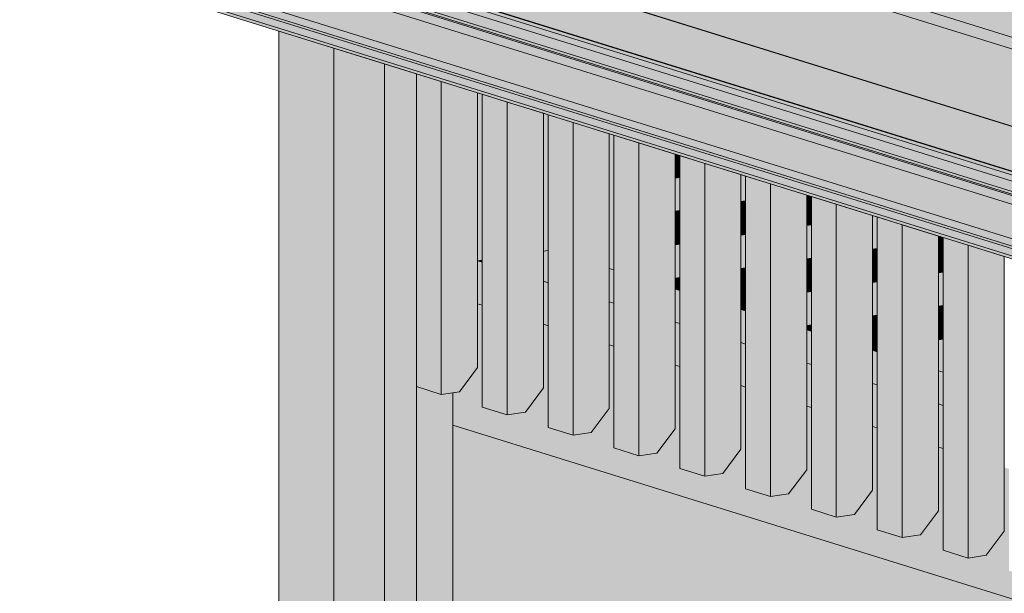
# Model space of a CAD drawing. Header units: millimetres. Extents: x 0 to 1517, y -116 to 725.
# Tile 214 of 256: x 965.29 to 980.2, y 331.45 to 340.13. Entities that reach past the tile are written whole.
import ezdxf

# ---------------------------------------------------------------- set-up
doc = ezdxf.new("R2010")
doc.units = ezdxf.units.MM
doc.layers.add('Ech.1_75', color=7, linetype='Continuous')

msp = doc.modelspace()

# ---------------------------------------------------------------- hatches: boundary and pattern name
at = {"layer": 'Ech.1_75', "linetype": 'Continuous', "lineweight": 5, "true_color": 0xe0d1b3, "transparency": 33554687}
for points in [[(998.751, 334.545), (949.67, 349.788), (949.137, 349.552), (998.217, 334.309), (998.751, 334.545)], [(972.223, 336.486), (972.292, 336.496), (972.292, 339.006), (972.223, 339.028), (972.223, 336.486)], [(973.219, 336.632), (973.289, 336.643), (973.289, 338.697), (973.219, 338.718), (973.219, 336.632)], [(973.289, 336.643), (973.219, 336.632), (973.219, 336.177), (973.289, 336.155), (973.289, 336.643)], [(972.292, 336.496), (972.223, 336.486), (972.292, 336.465), (972.292, 336.496)], [(972.292, 336.465), (972.223, 336.486), (972.223, 335.835), (972.292, 335.813), (972.292, 336.465)], [(974.216, 335.867), (974.286, 335.845), (974.286, 336.348), (974.216, 336.37), (974.216, 335.867)], [(973.219, 335.525), (973.289, 335.504), (973.289, 336.155), (973.219, 336.177), (973.219, 335.525)], [(975.282, 336.038), (975.213, 336.06), (975.213, 335.558), (975.282, 335.536), (975.282, 336.038)], [(974.286, 335.845), (974.216, 335.867), (974.216, 335.216), (974.286, 335.194), (974.286, 335.845)], [(976.279, 335.729), (976.209, 335.75), (976.209, 335.248), (976.279, 335.226), (976.279, 335.729)], [(975.213, 334.906), (975.282, 334.885), (975.282, 335.536), (975.213, 335.558), (975.213, 334.906)], [(977.276, 335.419), (977.206, 335.441), (977.206, 334.938), (977.276, 334.917), (977.276, 335.419)], [(976.209, 334.597), (976.279, 334.575), (976.279, 335.226), (976.209, 335.248), (976.209, 334.597)], [(978.203, 334.629), (978.273, 334.607), (978.273, 335.11), (978.203, 335.131), (978.203, 334.629)], [(977.206, 334.287), (977.276, 334.266), (977.276, 334.917), (977.206, 334.938), (977.206, 334.287)], [(979.2, 334.319), (979.269, 334.298), (979.269, 334.8), (979.2, 334.822), (979.2, 334.319)], [(978.203, 333.978), (978.273, 333.956), (978.273, 334.607), (978.203, 334.629), (978.203, 333.978)], [(979.2, 333.668), (979.269, 333.646), (979.269, 334.298), (979.2, 334.319), (979.2, 333.668)]]:
    msp.add_hatch(color=254, dxfattribs=at).paths.add_polyline_path(points)
at = {"layer": 'Ech.1_75', "linetype": 'Continuous', "lineweight": 5, "true_color": 0xf7e0b3, "transparency": 33554687}
for points in [[(949.137, 349.552), (948.736, 349.5), (997.983, 334.205), (998.217, 334.309), (949.137, 349.552)], [(949.009, 348.246), (996.657, 333.448), (996.657, 332.333), (998.516, 331.756), (997.983, 334.205), (948.736, 349.5), (949.009, 348.246)]]:
    msp.add_hatch(color=254, dxfattribs=at).paths.add_polyline_path(points)
at = {"layer": 'Ech.1_75', "linetype": 'Continuous', "lineweight": 5, "true_color": 0xd7d7ea, "transparency": 33554687}
for points in [[(996.646, 333.447), (996.657, 333.448), (947.199, 348.809), (947.188, 348.807), (996.646, 333.447)], [(995.159, 333.098), (995.104, 333.09), (994.997, 333.123), (994.997, 332.982), (994.998, 332.975), (994.999, 332.969), (995.001, 332.963), (995.003, 332.957), (995.006, 332.952), (995.01, 332.947), (995.015, 332.943), (995.019, 332.94), (995.1, 332.897), (995.131, 332.877), (995.158, 332.853), (995.183, 332.824), (995.203, 332.791), (995.22, 332.755), (995.232, 332.716), (995.314, 332.388), (996.646, 331.975), (996.646, 333.447), (947.188, 348.807), (947.188, 348.132), (995.178, 333.227), (995.186, 333.224), (995.194, 333.219), (995.201, 333.212), (995.206, 333.203), (995.21, 333.193), (995.213, 333.183), (995.214, 333.172), (995.213, 333.16), (995.21, 333.149), (995.206, 333.138), (995.201, 333.128), (995.194, 333.119), (995.186, 333.111), (995.177, 333.105), (995.168, 333.101), (995.159, 333.098)], [(995.033, 333.209), (995.041, 333.211), (945.583, 348.572), (945.575, 348.57), (945.566, 348.566), (945.558, 348.561), (945.551, 348.555), (945.544, 348.547), (945.539, 348.538), (945.534, 348.529), (945.531, 348.519), (945.529, 348.509), (945.528, 348.499), (994.986, 333.138), (994.987, 333.149), (994.989, 333.159), (994.992, 333.169), (994.997, 333.178), (995.002, 333.187), (995.009, 333.194), (995.016, 333.201), (995.024, 333.206), (995.033, 333.209)], [(945.701, 348.589), (945.583, 348.572), (995.041, 333.211), (995.159, 333.229), (945.701, 348.589)], [(994.986, 333.138), (945.528, 348.499), (945.528, 348.341), (994.986, 332.981), (994.986, 333.138)], [(994.986, 332.981), (945.528, 348.341), (945.529, 348.332), (945.53, 348.324), (945.532, 348.317), (945.536, 348.309), (945.54, 348.303), (945.544, 348.297), (945.55, 348.292), (945.556, 348.288), (995.014, 332.928), (995.008, 332.932), (995.002, 332.937), (994.998, 332.943), (994.994, 332.949), (994.991, 332.956), (994.988, 332.964), (994.987, 332.972), (994.986, 332.981)], [(995.014, 332.928), (945.556, 348.288), (945.637, 348.245), (995.095, 332.884), (995.014, 332.928)], [(995.095, 332.884), (945.637, 348.245), (945.666, 348.226), (945.693, 348.203), (945.716, 348.175), (945.736, 348.143), (945.752, 348.109), (945.764, 348.071), (995.222, 332.711), (995.21, 332.748), (995.194, 332.783), (995.174, 332.815), (995.151, 332.842), (995.124, 332.866), (995.095, 332.884)], [(947.188, 348.127), (994.597, 333.403), (994.597, 333.408), (947.188, 348.132), (947.188, 348.127)], [(945.905, 347.506), (995.364, 332.145), (995.222, 332.711), (945.764, 348.071), (945.905, 347.506)], [(995.364, 332.145), (945.905, 347.506), (945.916, 347.473), (945.93, 347.444), (945.948, 347.417), (945.969, 347.394), (945.993, 347.375), (946.019, 347.361), (946.038, 347.354), (995.496, 331.994), (995.477, 332), (995.451, 332.015), (995.427, 332.034), (995.406, 332.057), (995.388, 332.083), (995.374, 332.113), (995.364, 332.145)], [(995.535, 331.986), (995.505, 331.991), (995.496, 331.994), (946.105, 347.333), (946.106, 347.332), (946.112, 347.325), (946.116, 347.317), (946.119, 347.308), (946.121, 347.299), (946.122, 347.289), (995.58, 331.929), (995.579, 331.939), (995.577, 331.948), (995.574, 331.957), (995.57, 331.965), (995.564, 331.972), (995.558, 331.978), (995.551, 331.982), (995.545, 331.984), (995.543, 331.985), (995.535, 331.986)], [(946.122, 347.179), (995.58, 331.818), (995.58, 331.929), (946.122, 347.289), (946.122, 347.179)], [(995.58, 331.818), (946.122, 347.179), (946.122, 347.169), (946.124, 347.159), (946.128, 347.15), (946.132, 347.142), (946.138, 347.135), (946.144, 347.129), (946.152, 347.125), (946.157, 347.123), (995.615, 331.763), (995.61, 331.765), (995.602, 331.769), (995.596, 331.775), (995.59, 331.782), (995.586, 331.79), (995.582, 331.799), (995.58, 331.808), (995.58, 331.818)], [(969.215, 308.921), (970.046, 308.663), (970.046, 339.704), (969.215, 339.962), (969.215, 308.921)], [(970.815, 339.465), (970.046, 339.704), (970.046, 308.663), (970.815, 307.891), (970.815, 339.465)]]:
    msp.add_hatch(color=254, dxfattribs=at).paths.add_polyline_path(points)
at = {"layer": 'Ech.1_75', "linetype": 'Continuous', "lineweight": 5, "true_color": 0xf3f3f3, "transparency": 33554687}
for points in [[(970.815, 307.891), (970.163, 307.772), (970.163, 302.355), (971.296, 302.003), (971.296, 339.316), (970.815, 339.465), (970.815, 307.891)], [(992.879, 328.004), (992.604, 327.964), (992.227, 328.081), (992.227, 329.622), (992.157, 329.644), (992.157, 328.68), (991.882, 328.314), (991.607, 328.274), (991.23, 328.391), (991.23, 329.932), (991.16, 329.953), (991.16, 328.989), (990.885, 328.624), (990.611, 328.583), (990.233, 328.701), (990.233, 330.241), (990.163, 330.263), (990.163, 329.299), (989.889, 328.933), (989.614, 328.893), (989.236, 329.01), (989.236, 330.551), (989.167, 330.573), (989.167, 329.609), (988.892, 329.243), (988.617, 329.202), (988.24, 329.32), (988.24, 330.86), (988.17, 330.882), (988.17, 329.918), (987.895, 329.552), (987.621, 329.512), (987.243, 329.629), (987.243, 331.17), (987.173, 331.192), (987.173, 330.228), (986.899, 329.862), (986.624, 329.821), (986.246, 329.939), (986.246, 331.48), (986.177, 331.501), (986.177, 330.537), (985.902, 330.171), (985.627, 330.131), (985.25, 330.248), (985.25, 331.789), (985.18, 331.811), (985.18, 330.847), (984.905, 330.481), (984.63, 330.441), (984.253, 330.558), (984.253, 332.099), (984.183, 332.12), (984.183, 331.156), (983.908, 330.79), (983.634, 330.75), (983.256, 330.867), (983.256, 332.408), (983.186, 332.43), (983.186, 331.466), (982.912, 331.1), (982.637, 331.06), (982.259, 331.177), (982.259, 332.718), (982.19, 332.739), (982.19, 331.775), (981.915, 331.41), (981.64, 331.369), (981.263, 331.486), (981.263, 333.027), (981.193, 333.049), (981.193, 332.085), (980.918, 331.719), (980.644, 331.679), (980.266, 331.796), (980.266, 333.337), (980.196, 333.358), (980.196, 332.395), (979.922, 332.029), (979.647, 331.988), (979.269, 332.106), (979.269, 333.646), (979.2, 333.668), (979.2, 332.704), (978.925, 332.338), (978.65, 332.298), (978.273, 332.415), (978.273, 333.956), (978.203, 333.978), (978.203, 333.014), (977.928, 332.648), (977.653, 332.607), (977.276, 332.725), (977.276, 334.266), (977.206, 334.287), (977.206, 333.323), (976.931, 332.957), (976.657, 332.917), (976.279, 333.034), (976.279, 334.575), (976.209, 334.597), (976.209, 333.633), (975.935, 333.267), (975.66, 333.227), (975.282, 333.344), (975.282, 334.885), (975.213, 334.906), (975.213, 333.942), (974.938, 333.576), (974.663, 333.536), (974.286, 333.653), (974.286, 335.194), (974.216, 335.216), (974.216, 334.252), (973.941, 333.886), (973.667, 333.846), (973.289, 333.963), (973.289, 335.504), (973.219, 335.525), (973.219, 334.561), (972.945, 334.195), (972.67, 334.155), (972.292, 334.272), (972.292, 335.813), (972.223, 335.835), (972.223, 334.871), (971.948, 334.505), (971.845, 334.49), (971.845, 333.998), (996.591, 326.313), (996.591, 326.726), (996.213, 326.843), (996.213, 328.384), (996.144, 328.406), (996.144, 327.442), (995.869, 327.076), (995.594, 327.036), (995.217, 327.153), (995.217, 328.694), (995.147, 328.715), (995.147, 327.751), (994.872, 327.385), (994.597, 327.345), (994.22, 327.462), (994.22, 329.003), (994.15, 329.025), (994.15, 328.061), (993.876, 327.695), (993.601, 327.655), (993.223, 327.772), (993.223, 329.313), (993.154, 329.334), (993.154, 328.37), (992.879, 328.004)], [(971.296, 302.003), (971.845, 302.084), (971.845, 334.49), (971.673, 334.465), (971.296, 334.582), (971.296, 302.003)]]:
    msp.add_hatch(color=7, dxfattribs=at).paths.add_polyline_path(points)
at = {"layer": 'Ech.1_75', "linetype": 'Continuous', "lineweight": 5, "true_color": 0xeaddd7, "transparency": 33554687}
for points in [[(971.673, 339.199), (971.296, 339.316), (971.296, 334.582), (971.673, 334.465), (971.673, 339.199)], [(971.673, 334.465), (971.948, 334.505), (972.223, 334.871), (972.223, 339.028), (971.673, 339.199), (971.673, 334.465)], [(972.67, 338.889), (972.292, 339.006), (972.292, 334.272), (972.67, 334.155), (972.67, 338.889)], [(972.67, 334.155), (972.945, 334.195), (973.219, 334.561), (973.219, 338.718), (972.67, 338.889), (972.67, 334.155)], [(973.289, 333.963), (973.667, 333.846), (973.667, 338.579), (973.289, 338.697), (973.289, 333.963)], [(973.667, 333.846), (973.941, 333.886), (974.216, 334.252), (974.216, 338.409), (973.667, 338.579), (973.667, 333.846)], [(974.286, 333.653), (974.663, 333.536), (974.663, 338.27), (974.286, 338.387), (974.286, 333.653)], [(974.663, 333.536), (974.938, 333.576), (975.213, 333.942), (975.213, 338.099), (974.663, 338.27), (974.663, 333.536)], [(975.66, 337.96), (975.282, 338.078), (975.282, 333.344), (975.66, 333.227), (975.66, 337.96)], [(975.66, 333.227), (975.935, 333.267), (976.209, 333.633), (976.209, 337.79), (975.66, 337.96), (975.66, 333.227)], [(976.279, 333.034), (976.657, 332.917), (976.657, 337.651), (976.279, 337.768), (976.279, 333.034)], [(976.657, 332.917), (976.931, 332.957), (977.206, 333.323), (977.206, 337.48), (976.657, 337.651), (976.657, 332.917)], [(977.276, 332.725), (977.653, 332.607), (977.653, 337.341), (977.276, 337.458), (977.276, 332.725)], [(977.653, 332.607), (977.928, 332.648), (978.203, 333.014), (978.203, 337.171), (977.653, 337.341), (977.653, 332.607)], [(978.273, 332.415), (978.65, 332.298), (978.65, 337.032), (978.273, 337.149), (978.273, 332.415)], [(978.65, 332.298), (978.925, 332.338), (979.2, 332.704), (979.2, 336.861), (978.65, 337.032), (978.65, 332.298)], [(979.269, 332.106), (979.647, 331.988), (979.647, 336.722), (979.269, 336.839), (979.269, 332.106)], [(979.647, 331.988), (979.922, 332.029), (980.196, 332.395), (980.196, 336.551), (979.647, 336.722), (979.647, 331.988)]]:
    msp.add_hatch(color=254, dxfattribs=at).paths.add_polyline_path(points)
at = {"layer": 'Ech.1_75', "linetype": 'Continuous', "lineweight": 5, "true_color": 0xb3b3b3, "transparency": 33554687}
msp.add_hatch(color=253, dxfattribs=at).paths.add_polyline_path([(974.286, 338.387), (974.216, 338.409), (974.216, 336.37), (974.286, 336.348), (974.286, 338.387)])
at = {"layer": 'Ech.1_75', "linetype": 'Continuous', "lineweight": 5, "true_color": 0xb3d6f7, "transparency": 33554687}
for points in [[(975.213, 338.064), (975.282, 338.074), (975.282, 338.078), (975.213, 338.099), (975.213, 338.064)], [(975.213, 337.987), (975.282, 337.997), (975.282, 338.074), (975.213, 338.064), (975.213, 337.987)], [(975.282, 337.997), (975.213, 337.987), (975.213, 337.896), (975.282, 337.907), (975.282, 337.997)], [(975.282, 337.907), (975.213, 337.896), (975.213, 337.846), (975.282, 337.856), (975.282, 337.907)], [(975.213, 337.77), (975.282, 337.781), (975.282, 337.856), (975.213, 337.846), (975.213, 337.77)], [(976.209, 337.381), (976.279, 337.391), (976.279, 337.768), (976.209, 337.79), (976.209, 337.381)], [(975.282, 337.781), (975.213, 337.77), (975.213, 337.739), (975.282, 337.749), (975.282, 337.781)], [(975.213, 337.235), (975.282, 337.245), (975.282, 337.749), (975.213, 337.739), (975.213, 337.235)], [(976.279, 337.391), (976.209, 337.381), (976.209, 337.321), (976.279, 337.331), (976.279, 337.391)], [(977.206, 337.467), (977.234, 337.471), (977.206, 337.48), (977.206, 337.467)], [(977.234, 337.471), (977.206, 337.467), (977.206, 337.441), (977.276, 337.452), (977.276, 337.458), (977.234, 337.471)], [(977.276, 337.452), (977.206, 337.441), (977.206, 337.345), (977.276, 337.356), (977.276, 337.452)], [(977.206, 337.268), (977.276, 337.278), (977.276, 337.356), (977.206, 337.345), (977.206, 337.268)], [(975.213, 337.175), (975.282, 337.185), (975.282, 337.245), (975.213, 337.235), (975.213, 337.175)], [(976.209, 337.295), (976.279, 337.305), (976.279, 337.331), (976.209, 337.321), (976.209, 337.295)], [(976.279, 337.305), (976.209, 337.295), (976.209, 337.199), (976.279, 337.21), (976.279, 337.305)], [(976.209, 337.122), (976.279, 337.132), (976.279, 337.21), (976.209, 337.199), (976.209, 337.122)], [(977.276, 337.278), (977.206, 337.268), (977.206, 337.178), (977.276, 337.188), (977.276, 337.278)], [(975.282, 337.185), (975.213, 337.175), (975.213, 337.149), (975.282, 337.159), (975.282, 337.185)], [(975.282, 337.159), (975.213, 337.149), (975.213, 337.053), (975.282, 337.063), (975.282, 337.159)], [(975.213, 336.976), (975.282, 336.986), (975.282, 337.063), (975.213, 337.053), (975.213, 336.976)], [(976.209, 337.032), (976.279, 337.042), (976.279, 337.132), (976.209, 337.122), (976.209, 337.032)], [(976.209, 336.981), (976.279, 336.991), (976.279, 337.042), (976.209, 337.032), (976.209, 336.981)], [(977.206, 337.127), (977.276, 337.137), (977.276, 337.188), (977.206, 337.178), (977.206, 337.127)], [(977.206, 337.052), (977.276, 337.062), (977.276, 337.137), (977.206, 337.127), (977.206, 337.052)], [(977.206, 337.021), (977.276, 337.031), (977.276, 337.062), (977.206, 337.052), (977.206, 337.021)], [(978.203, 337.167), (978.211, 337.168), (978.203, 337.171), (978.203, 337.167)], [(978.211, 337.168), (978.203, 337.167), (978.203, 336.662), (978.273, 336.673), (978.273, 337.149), (978.211, 337.168)], [(975.213, 336.886), (975.282, 336.896), (975.282, 336.986), (975.213, 336.976), (975.213, 336.886)], [(975.213, 336.835), (975.282, 336.845), (975.282, 336.896), (975.213, 336.886), (975.213, 336.835)], [(976.209, 336.906), (976.279, 336.916), (976.279, 336.991), (976.209, 336.981), (976.209, 336.906)], [(976.209, 336.874), (976.279, 336.885), (976.279, 336.916), (976.209, 336.906), (976.209, 336.874)], [(977.206, 336.516), (977.276, 336.526), (977.276, 337.031), (977.206, 337.021), (977.206, 336.516)], [(975.213, 336.759), (975.282, 336.77), (975.282, 336.845), (975.213, 336.835), (975.213, 336.759)], [(975.213, 336.728), (975.282, 336.739), (975.282, 336.77), (975.213, 336.759), (975.213, 336.728)], [(976.209, 336.37), (976.279, 336.38), (976.279, 336.885), (976.209, 336.874), (976.209, 336.37)], [(979.2, 336.809), (979.269, 336.819), (979.269, 336.839), (979.2, 336.861), (979.2, 336.809)], [(979.269, 336.819), (979.2, 336.809), (979.2, 336.749), (979.269, 336.759), (979.269, 336.819)], [(979.269, 336.759), (979.2, 336.749), (979.2, 336.723), (979.269, 336.733), (979.269, 336.759)], [(975.282, 336.739), (975.213, 336.728), (975.213, 336.224), (975.282, 336.234), (975.282, 336.739)], [(978.203, 336.603), (978.273, 336.613), (978.273, 336.673), (978.203, 336.662), (978.203, 336.603)], [(978.203, 336.577), (978.273, 336.587), (978.273, 336.613), (978.203, 336.603), (978.203, 336.577)], [(979.269, 336.733), (979.2, 336.723), (979.2, 336.627), (979.269, 336.637), (979.269, 336.733)], [(979.2, 336.55), (979.269, 336.56), (979.269, 336.637), (979.2, 336.627), (979.2, 336.55)], [(977.206, 336.457), (977.276, 336.467), (977.276, 336.526), (977.206, 336.516), (977.206, 336.457)], [(977.276, 336.467), (977.206, 336.457), (977.206, 336.431), (977.276, 336.441), (977.276, 336.467)], [(978.273, 336.587), (978.203, 336.577), (978.203, 336.481), (978.273, 336.491), (978.273, 336.587)], [(978.203, 336.404), (978.273, 336.414), (978.273, 336.491), (978.203, 336.481), (978.203, 336.404)], [(979.2, 336.459), (979.269, 336.47), (979.269, 336.56), (979.2, 336.55), (979.2, 336.459)], [(979.2, 336.409), (979.269, 336.419), (979.269, 336.47), (979.2, 336.459), (979.2, 336.409)], [(976.279, 336.38), (976.209, 336.37), (976.209, 336.31), (976.279, 336.321), (976.279, 336.38)], [(976.209, 336.284), (976.279, 336.295), (976.279, 336.321), (976.209, 336.31), (976.209, 336.284)], [(977.276, 336.441), (977.206, 336.431), (977.206, 336.335), (977.276, 336.345), (977.276, 336.441)], [(977.206, 336.257), (977.276, 336.268), (977.276, 336.345), (977.206, 336.335), (977.206, 336.257)], [(978.203, 336.313), (978.273, 336.323), (978.273, 336.414), (978.203, 336.404), (978.203, 336.313)], [(978.273, 336.323), (978.203, 336.313), (978.203, 336.262), (978.273, 336.273), (978.273, 336.323)], [(979.269, 336.419), (979.2, 336.409), (979.2, 336.333), (979.269, 336.343), (979.269, 336.419)], [(979.269, 336.343), (979.2, 336.333), (979.2, 336.302), (979.269, 336.312), (979.269, 336.343)], [(979.269, 336.312), (979.2, 336.302), (979.2, 335.798), (979.269, 335.808), (979.269, 336.312)], [(975.282, 336.234), (975.213, 336.224), (975.213, 336.164), (975.282, 336.174), (975.282, 336.234)], [(975.213, 336.138), (975.282, 336.148), (975.282, 336.174), (975.213, 336.164), (975.213, 336.138)], [(975.282, 336.148), (975.213, 336.138), (975.213, 336.06), (975.251, 336.048), (975.282, 336.053), (975.282, 336.148)], [(976.279, 336.295), (976.209, 336.284), (976.209, 336.188), (976.279, 336.199), (976.279, 336.295)], [(976.209, 336.111), (976.279, 336.121), (976.279, 336.199), (976.209, 336.188), (976.209, 336.111)], [(977.206, 336.167), (977.276, 336.177), (977.276, 336.268), (977.206, 336.257), (977.206, 336.167)], [(977.276, 336.177), (977.206, 336.167), (977.206, 336.116), (977.276, 336.127), (977.276, 336.177)], [(978.273, 336.273), (978.203, 336.262), (978.203, 336.187), (978.273, 336.197), (978.273, 336.273)], [(978.203, 336.156), (978.273, 336.166), (978.273, 336.197), (978.203, 336.187), (978.203, 336.156)], [(978.203, 335.652), (978.273, 335.662), (978.273, 336.166), (978.203, 336.156), (978.203, 335.652)], [(975.282, 336.053), (975.251, 336.048), (975.282, 336.038), (975.282, 336.053)], [(976.209, 336.021), (976.279, 336.031), (976.279, 336.121), (976.209, 336.111), (976.209, 336.021)], [(976.209, 335.97), (976.279, 335.98), (976.279, 336.031), (976.209, 336.021), (976.209, 335.97)], [(977.206, 336.041), (977.276, 336.051), (977.276, 336.127), (977.206, 336.116), (977.206, 336.041)], [(977.206, 336.01), (977.276, 336.02), (977.276, 336.051), (977.206, 336.041), (977.206, 336.01)], [(977.206, 335.505), (977.276, 335.516), (977.276, 336.02), (977.206, 336.01), (977.206, 335.505)], [(976.209, 335.895), (976.279, 335.905), (976.279, 335.98), (976.209, 335.97), (976.209, 335.895)], [(976.279, 335.905), (976.209, 335.895), (976.209, 335.864), (976.279, 335.874), (976.279, 335.905)], [(976.279, 335.874), (976.209, 335.864), (976.209, 335.75), (976.279, 335.729), (976.279, 335.874)], [(979.2, 335.738), (979.269, 335.748), (979.269, 335.808), (979.2, 335.798), (979.2, 335.738)], [(979.269, 335.748), (979.2, 335.738), (979.2, 335.712), (979.269, 335.722), (979.269, 335.748)], [(979.269, 335.722), (979.2, 335.712), (979.2, 335.616), (979.269, 335.626), (979.269, 335.722)], [(978.203, 335.592), (978.273, 335.602), (978.273, 335.662), (978.203, 335.652), (978.203, 335.592)], [(978.203, 335.566), (978.273, 335.576), (978.273, 335.602), (978.203, 335.592), (978.203, 335.566)], [(978.273, 335.576), (978.203, 335.566), (978.203, 335.47), (978.273, 335.48), (978.273, 335.576)], [(979.2, 335.539), (979.269, 335.549), (979.269, 335.626), (979.2, 335.616), (979.2, 335.539)], [(977.276, 335.516), (977.206, 335.505), (977.206, 335.446), (977.276, 335.456), (977.276, 335.516)], [(977.276, 335.456), (977.206, 335.446), (977.206, 335.441), (977.252, 335.426), (977.276, 335.43), (977.276, 335.456)], [(977.276, 335.43), (977.252, 335.426), (977.276, 335.419), (977.276, 335.43)], [(978.203, 335.393), (978.273, 335.403), (978.273, 335.48), (978.203, 335.47), (978.203, 335.393)], [(978.203, 335.302), (978.273, 335.313), (978.273, 335.403), (978.203, 335.393), (978.203, 335.302)], [(979.2, 335.449), (979.269, 335.459), (979.269, 335.549), (979.2, 335.539), (979.2, 335.449)], [(979.269, 335.459), (979.2, 335.449), (979.2, 335.398), (979.269, 335.408), (979.269, 335.459)], [(979.2, 335.322), (979.269, 335.333), (979.269, 335.408), (979.2, 335.398), (979.2, 335.322)], [(978.273, 335.313), (978.203, 335.302), (978.203, 335.252), (978.273, 335.262), (978.273, 335.313)], [(978.203, 335.176), (978.273, 335.186), (978.273, 335.262), (978.203, 335.252), (978.203, 335.176)], [(979.2, 335.291), (979.269, 335.301), (979.269, 335.333), (979.2, 335.322), (979.2, 335.291)], [(979.269, 335.301), (979.2, 335.291), (979.2, 334.822), (979.269, 334.8), (979.269, 335.301)], [(978.203, 335.145), (978.273, 335.155), (978.273, 335.186), (978.203, 335.176), (978.203, 335.145)], [(978.273, 335.155), (978.203, 335.145), (978.203, 335.131), (978.273, 335.11), (978.273, 335.155)]]:
    msp.add_hatch(color=254, dxfattribs=at).paths.add_polyline_path(points)
at = {"layer": 'Ech.1_75', "linetype": 'Continuous', "lineweight": 5, "true_color": 0xfdfdfd, "transparency": 33554687}
msp.add_hatch(color=7, dxfattribs=at).paths.add_polyline_path([(996.591, 326.313), (971.845, 333.998), (971.845, 302.084), (996.591, 294.399), (996.591, 326.313)])

# ---------------------------------------------------------------- linework, layer by layer
at = {"layer": 'Ech.1_75', "color": 7, "linetype": 'Continuous', "lineweight": 5}
for points in [[(998.751, 334.545), (949.67, 349.788), (949.137, 349.552), (998.217, 334.309), (998.751, 334.545)], [(949.137, 349.552), (948.736, 349.5), (997.983, 334.205), (998.217, 334.309), (949.137, 349.552)], [(949.009, 348.246), (996.657, 333.448), (996.657, 332.333), (998.516, 331.756), (997.983, 334.205), (948.736, 349.5), (949.009, 348.246)], [(996.646, 333.447), (996.657, 333.448), (947.199, 348.809), (947.188, 348.807), (996.646, 333.447)], [(995.033, 333.209), (995.041, 333.211), (945.583, 348.572), (945.575, 348.57), (945.566, 348.566), (945.558, 348.561), (945.551, 348.555), (945.544, 348.547), (945.539, 348.538), (945.534, 348.529), (945.531, 348.519), (945.529, 348.509), (945.528, 348.499), (994.986, 333.138), (994.987, 333.149), (994.989, 333.159), (994.992, 333.169), (994.997, 333.178), (995.002, 333.187), (995.009, 333.194), (995.016, 333.201), (995.024, 333.206), (995.033, 333.209)], [(945.701, 348.589), (945.583, 348.572), (995.041, 333.211), (995.159, 333.229), (945.701, 348.589)], [(994.986, 333.138), (945.528, 348.499), (945.528, 348.341), (994.986, 332.981), (994.986, 333.138)], [(994.986, 332.981), (945.528, 348.341), (945.529, 348.332), (945.53, 348.324), (945.532, 348.317), (945.536, 348.309), (945.54, 348.303), (945.544, 348.297), (945.55, 348.292), (945.556, 348.288), (995.014, 332.928), (995.008, 332.932), (995.002, 332.937), (994.998, 332.943), (994.994, 332.949), (994.991, 332.956), (994.988, 332.964), (994.987, 332.972), (994.986, 332.981)], [(995.014, 332.928), (945.556, 348.288), (945.637, 348.245), (995.095, 332.884), (995.014, 332.928)], [(995.095, 332.884), (945.637, 348.245), (945.666, 348.226), (945.693, 348.203), (945.716, 348.175), (945.736, 348.143), (945.752, 348.109), (945.764, 348.071), (995.222, 332.711), (995.21, 332.748), (995.194, 332.783), (995.174, 332.815), (995.151, 332.842), (995.124, 332.866), (995.095, 332.884)], [(947.188, 348.127), (994.597, 333.403), (994.597, 333.408), (947.188, 348.132), (947.188, 348.127)], [(945.905, 347.506), (995.364, 332.145), (995.222, 332.711), (945.764, 348.071), (945.905, 347.506)], [(995.364, 332.145), (945.905, 347.506), (945.916, 347.473), (945.93, 347.444), (945.948, 347.417), (945.969, 347.394), (945.993, 347.375), (946.019, 347.361), (946.038, 347.354), (995.496, 331.994), (995.477, 332), (995.451, 332.015), (995.427, 332.034), (995.406, 332.057), (995.388, 332.083), (995.374, 332.113), (995.364, 332.145)], [(995.535, 331.986), (995.505, 331.991), (995.496, 331.994), (946.105, 347.333), (946.106, 347.332), (946.112, 347.325), (946.116, 347.317), (946.119, 347.308), (946.121, 347.299), (946.122, 347.289), (995.58, 331.929), (995.579, 331.939), (995.577, 331.948), (995.574, 331.957), (995.57, 331.965), (995.564, 331.972), (995.558, 331.978), (995.551, 331.982), (995.545, 331.984), (995.543, 331.985), (995.535, 331.986)], [(946.122, 347.179), (995.58, 331.818), (995.58, 331.929), (946.122, 347.289), (946.122, 347.179)], [(995.58, 331.818), (946.122, 347.179), (946.122, 347.169), (946.124, 347.159), (946.128, 347.15), (946.132, 347.142), (946.138, 347.135), (946.144, 347.129), (946.152, 347.125), (946.157, 347.123), (995.615, 331.763), (995.61, 331.765), (995.602, 331.769), (995.596, 331.775), (995.59, 331.782), (995.586, 331.79), (995.582, 331.799), (995.58, 331.808), (995.58, 331.818)], [(969.215, 308.921), (970.046, 308.663), (970.046, 339.704), (969.215, 339.962), (969.215, 308.921)], [(970.815, 339.465), (970.046, 339.704), (970.046, 308.663), (970.815, 307.891), (970.815, 339.465)], [(970.815, 307.891), (970.163, 307.772), (970.163, 302.355), (971.296, 302.003), (971.296, 339.316), (970.815, 339.465), (970.815, 307.891)], [(971.673, 339.199), (971.296, 339.316), (971.296, 334.582), (971.673, 334.465), (971.673, 339.199)], [(971.673, 334.465), (971.948, 334.505), (972.223, 334.871), (972.223, 339.028), (971.673, 339.199), (971.673, 334.465)], [(972.223, 336.486), (972.292, 336.496), (972.292, 339.006), (972.223, 339.028), (972.223, 336.486)], [(972.67, 338.889), (972.292, 339.006), (972.292, 334.272), (972.67, 334.155), (972.67, 338.889)], [(972.67, 334.155), (972.945, 334.195), (973.219, 334.561), (973.219, 338.718), (972.67, 338.889), (972.67, 334.155)], [(973.219, 336.632), (973.289, 336.643), (973.289, 338.697), (973.219, 338.718), (973.219, 336.632)], [(973.289, 333.963), (973.667, 333.846), (973.667, 338.579), (973.289, 338.697), (973.289, 333.963)], [(973.667, 333.846), (973.941, 333.886), (974.216, 334.252), (974.216, 338.409), (973.667, 338.579), (973.667, 333.846)], [(974.286, 338.387), (974.216, 338.409), (974.216, 336.37), (974.286, 336.348), (974.286, 338.387)], [(974.286, 333.653), (974.663, 333.536), (974.663, 338.27), (974.286, 338.387), (974.286, 333.653)], [(974.663, 333.536), (974.938, 333.576), (975.213, 333.942), (975.213, 338.099), (974.663, 338.27), (974.663, 333.536)], [(975.213, 338.064), (975.282, 338.074), (975.282, 338.078), (975.213, 338.099), (975.213, 338.064)], [(975.213, 337.987), (975.282, 337.997), (975.282, 338.074), (975.213, 338.064), (975.213, 337.987)], [(975.282, 337.997), (975.213, 337.987), (975.213, 337.896), (975.282, 337.907), (975.282, 337.997)], [(975.66, 337.96), (975.282, 338.078), (975.282, 333.344), (975.66, 333.227), (975.66, 337.96)], [(975.66, 333.227), (975.935, 333.267), (976.209, 333.633), (976.209, 337.79), (975.66, 337.96), (975.66, 333.227)], [(975.282, 337.907), (975.213, 337.896), (975.213, 337.846), (975.282, 337.856), (975.282, 337.907)], [(975.213, 337.77), (975.282, 337.781), (975.282, 337.856), (975.213, 337.846), (975.213, 337.77)], [(976.209, 337.381), (976.279, 337.391), (976.279, 337.768), (976.209, 337.79), (976.209, 337.381)], [(975.282, 337.781), (975.213, 337.77), (975.213, 337.739), (975.282, 337.749), (975.282, 337.781)], [(975.213, 337.235), (975.282, 337.245), (975.282, 337.749), (975.213, 337.739), (975.213, 337.235)], [(976.279, 333.034), (976.657, 332.917), (976.657, 337.651), (976.279, 337.768), (976.279, 333.034)], [(976.657, 332.917), (976.931, 332.957), (977.206, 333.323), (977.206, 337.48), (976.657, 337.651), (976.657, 332.917)], [(976.279, 337.391), (976.209, 337.381), (976.209, 337.321), (976.279, 337.331), (976.279, 337.391)], [(977.206, 337.467), (977.234, 337.471), (977.206, 337.48), (977.206, 337.467)], [(977.234, 337.471), (977.206, 337.467), (977.206, 337.441), (977.276, 337.452), (977.276, 337.458), (977.234, 337.471)], [(977.276, 337.452), (977.206, 337.441), (977.206, 337.345), (977.276, 337.356), (977.276, 337.452)], [(977.206, 337.268), (977.276, 337.278), (977.276, 337.356), (977.206, 337.345), (977.206, 337.268)], [(977.276, 332.725), (977.653, 332.607), (977.653, 337.341), (977.276, 337.458), (977.276, 332.725)], [(977.653, 332.607), (977.928, 332.648), (978.203, 333.014), (978.203, 337.171), (977.653, 337.341), (977.653, 332.607)], [(975.213, 337.175), (975.282, 337.185), (975.282, 337.245), (975.213, 337.235), (975.213, 337.175)], [(976.209, 337.295), (976.279, 337.305), (976.279, 337.331), (976.209, 337.321), (976.209, 337.295)], [(976.279, 337.305), (976.209, 337.295), (976.209, 337.199), (976.279, 337.21), (976.279, 337.305)], [(976.209, 337.122), (976.279, 337.132), (976.279, 337.21), (976.209, 337.199), (976.209, 337.122)], [(977.276, 337.278), (977.206, 337.268), (977.206, 337.178), (977.276, 337.188), (977.276, 337.278)], [(975.282, 337.185), (975.213, 337.175), (975.213, 337.149), (975.282, 337.159), (975.282, 337.185)], [(975.282, 337.159), (975.213, 337.149), (975.213, 337.053), (975.282, 337.063), (975.282, 337.159)], [(975.213, 336.976), (975.282, 336.986), (975.282, 337.063), (975.213, 337.053), (975.213, 336.976)], [(976.209, 337.032), (976.279, 337.042), (976.279, 337.132), (976.209, 337.122), (976.209, 337.032)], [(976.209, 336.981), (976.279, 336.991), (976.279, 337.042), (976.209, 337.032), (976.209, 336.981)], [(977.206, 337.127), (977.276, 337.137), (977.276, 337.188), (977.206, 337.178), (977.206, 337.127)], [(977.206, 337.052), (977.276, 337.062), (977.276, 337.137), (977.206, 337.127), (977.206, 337.052)], [(977.206, 337.021), (977.276, 337.031), (977.276, 337.062), (977.206, 337.052), (977.206, 337.021)], [(978.203, 337.167), (978.211, 337.168), (978.203, 337.171), (978.203, 337.167)], [(978.211, 337.168), (978.203, 337.167), (978.203, 336.662), (978.273, 336.673), (978.273, 337.149), (978.211, 337.168)], [(978.273, 332.415), (978.65, 332.298), (978.65, 337.032), (978.273, 337.149), (978.273, 332.415)], [(975.213, 336.886), (975.282, 336.896), (975.282, 336.986), (975.213, 336.976), (975.213, 336.886)], [(975.213, 336.835), (975.282, 336.845), (975.282, 336.896), (975.213, 336.886), (975.213, 336.835)], [(976.209, 336.906), (976.279, 336.916), (976.279, 336.991), (976.209, 336.981), (976.209, 336.906)], [(976.209, 336.874), (976.279, 336.885), (976.279, 336.916), (976.209, 336.906), (976.209, 336.874)], [(977.206, 336.516), (977.276, 336.526), (977.276, 337.031), (977.206, 337.021), (977.206, 336.516)], [(978.65, 332.298), (978.925, 332.338), (979.2, 332.704), (979.2, 336.861), (978.65, 337.032), (978.65, 332.298)], [(975.213, 336.759), (975.282, 336.77), (975.282, 336.845), (975.213, 336.835), (975.213, 336.759)], [(975.213, 336.728), (975.282, 336.739), (975.282, 336.77), (975.213, 336.759), (975.213, 336.728)], [(976.209, 336.37), (976.279, 336.38), (976.279, 336.885), (976.209, 336.874), (976.209, 336.37)], [(979.2, 336.809), (979.269, 336.819), (979.269, 336.839), (979.2, 336.861), (979.2, 336.809)], [(979.269, 336.819), (979.2, 336.809), (979.2, 336.749), (979.269, 336.759), (979.269, 336.819)], [(979.269, 336.759), (979.2, 336.749), (979.2, 336.723), (979.269, 336.733), (979.269, 336.759)], [(979.269, 332.106), (979.647, 331.988), (979.647, 336.722), (979.269, 336.839), (979.269, 332.106)], [(973.289, 336.643), (973.219, 336.632), (973.219, 336.177), (973.289, 336.155), (973.289, 336.643)], [(975.282, 336.739), (975.213, 336.728), (975.213, 336.224), (975.282, 336.234), (975.282, 336.739)], [(978.203, 336.603), (978.273, 336.613), (978.273, 336.673), (978.203, 336.662), (978.203, 336.603)], [(978.203, 336.577), (978.273, 336.587), (978.273, 336.613), (978.203, 336.603), (978.203, 336.577)], [(979.269, 336.733), (979.2, 336.723), (979.2, 336.627), (979.269, 336.637), (979.269, 336.733)], [(979.2, 336.55), (979.269, 336.56), (979.269, 336.637), (979.2, 336.627), (979.2, 336.55)], [(979.647, 331.988), (979.922, 332.029), (980.196, 332.395), (980.196, 336.551), (979.647, 336.722), (979.647, 331.988)], [(972.292, 336.496), (972.223, 336.486), (972.292, 336.465), (972.292, 336.496)], [(972.292, 336.465), (972.223, 336.486), (972.223, 335.835), (972.292, 335.813), (972.292, 336.465)], [(977.206, 336.457), (977.276, 336.467), (977.276, 336.526), (977.206, 336.516), (977.206, 336.457)], [(977.276, 336.467), (977.206, 336.457), (977.206, 336.431), (977.276, 336.441), (977.276, 336.467)], [(978.273, 336.587), (978.203, 336.577), (978.203, 336.481), (978.273, 336.491), (978.273, 336.587)], [(978.203, 336.404), (978.273, 336.414), (978.273, 336.491), (978.203, 336.481), (978.203, 336.404)], [(979.2, 336.459), (979.269, 336.47), (979.269, 336.56), (979.2, 336.55), (979.2, 336.459)], [(979.2, 336.409), (979.269, 336.419), (979.269, 336.47), (979.2, 336.459), (979.2, 336.409)], [(974.216, 335.867), (974.286, 335.845), (974.286, 336.348), (974.216, 336.37), (974.216, 335.867)], [(976.279, 336.38), (976.209, 336.37), (976.209, 336.31), (976.279, 336.321), (976.279, 336.38)], [(976.209, 336.284), (976.279, 336.295), (976.279, 336.321), (976.209, 336.31), (976.209, 336.284)], [(977.276, 336.441), (977.206, 336.431), (977.206, 336.335), (977.276, 336.345), (977.276, 336.441)], [(977.206, 336.257), (977.276, 336.268), (977.276, 336.345), (977.206, 336.335), (977.206, 336.257)], [(978.203, 336.313), (978.273, 336.323), (978.273, 336.414), (978.203, 336.404), (978.203, 336.313)], [(978.273, 336.323), (978.203, 336.313), (978.203, 336.262), (978.273, 336.273), (978.273, 336.323)], [(979.269, 336.419), (979.2, 336.409), (979.2, 336.333), (979.269, 336.343), (979.269, 336.419)], [(979.269, 336.343), (979.2, 336.333), (979.2, 336.302), (979.269, 336.312), (979.269, 336.343)], [(979.269, 336.312), (979.2, 336.302), (979.2, 335.798), (979.269, 335.808), (979.269, 336.312)], [(973.219, 335.525), (973.289, 335.504), (973.289, 336.155), (973.219, 336.177), (973.219, 335.525)], [(975.282, 336.234), (975.213, 336.224), (975.213, 336.164), (975.282, 336.174), (975.282, 336.234)], [(975.213, 336.138), (975.282, 336.148), (975.282, 336.174), (975.213, 336.164), (975.213, 336.138)], [(975.282, 336.148), (975.213, 336.138), (975.213, 336.06), (975.251, 336.048), (975.282, 336.053), (975.282, 336.148)], [(976.279, 336.295), (976.209, 336.284), (976.209, 336.188), (976.279, 336.199), (976.279, 336.295)], [(976.209, 336.111), (976.279, 336.121), (976.279, 336.199), (976.209, 336.188), (976.209, 336.111)], [(977.206, 336.167), (977.276, 336.177), (977.276, 336.268), (977.206, 336.257), (977.206, 336.167)], [(977.276, 336.177), (977.206, 336.167), (977.206, 336.116), (977.276, 336.127), (977.276, 336.177)], [(978.273, 336.273), (978.203, 336.262), (978.203, 336.187), (978.273, 336.197), (978.273, 336.273)], [(978.203, 336.156), (978.273, 336.166), (978.273, 336.197), (978.203, 336.187), (978.203, 336.156)], [(978.203, 335.652), (978.273, 335.662), (978.273, 336.166), (978.203, 336.156), (978.203, 335.652)], [(975.282, 336.038), (975.213, 336.06), (975.213, 335.558), (975.282, 335.536), (975.282, 336.038)], [(975.282, 336.053), (975.251, 336.048), (975.282, 336.038), (975.282, 336.053)], [(976.209, 336.021), (976.279, 336.031), (976.279, 336.121), (976.209, 336.111), (976.209, 336.021)], [(976.209, 335.97), (976.279, 335.98), (976.279, 336.031), (976.209, 336.021), (976.209, 335.97)], [(977.206, 336.041), (977.276, 336.051), (977.276, 336.127), (977.206, 336.116), (977.206, 336.041)], [(977.206, 336.01), (977.276, 336.02), (977.276, 336.051), (977.206, 336.041), (977.206, 336.01)], [(977.206, 335.505), (977.276, 335.516), (977.276, 336.02), (977.206, 336.01), (977.206, 335.505)], [(974.286, 335.845), (974.216, 335.867), (974.216, 335.216), (974.286, 335.194), (974.286, 335.845)], [(976.209, 335.895), (976.279, 335.905), (976.279, 335.98), (976.209, 335.97), (976.209, 335.895)], [(976.279, 335.905), (976.209, 335.895), (976.209, 335.864), (976.279, 335.874), (976.279, 335.905)], [(976.279, 335.874), (976.209, 335.864), (976.209, 335.75), (976.279, 335.729), (976.279, 335.874)], [(976.279, 335.729), (976.209, 335.75), (976.209, 335.248), (976.279, 335.226), (976.279, 335.729)], [(979.2, 335.738), (979.269, 335.748), (979.269, 335.808), (979.2, 335.798), (979.2, 335.738)], [(979.269, 335.748), (979.2, 335.738), (979.2, 335.712), (979.269, 335.722), (979.269, 335.748)], [(979.269, 335.722), (979.2, 335.712), (979.2, 335.616), (979.269, 335.626), (979.269, 335.722)], [(975.213, 334.906), (975.282, 334.885), (975.282, 335.536), (975.213, 335.558), (975.213, 334.906)], [(978.203, 335.592), (978.273, 335.602), (978.273, 335.662), (978.203, 335.652), (978.203, 335.592)], [(978.203, 335.566), (978.273, 335.576), (978.273, 335.602), (978.203, 335.592), (978.203, 335.566)], [(978.273, 335.576), (978.203, 335.566), (978.203, 335.47), (978.273, 335.48), (978.273, 335.576)], [(979.2, 335.539), (979.269, 335.549), (979.269, 335.626), (979.2, 335.616), (979.2, 335.539)], [(977.276, 335.516), (977.206, 335.505), (977.206, 335.446), (977.276, 335.456), (977.276, 335.516)], [(977.276, 335.456), (977.206, 335.446), (977.206, 335.441), (977.252, 335.426), (977.276, 335.43), (977.276, 335.456)], [(977.276, 335.419), (977.206, 335.441), (977.206, 334.938), (977.276, 334.917), (977.276, 335.419)], [(977.276, 335.43), (977.252, 335.426), (977.276, 335.419), (977.276, 335.43)], [(978.203, 335.393), (978.273, 335.403), (978.273, 335.48), (978.203, 335.47), (978.203, 335.393)], [(978.203, 335.302), (978.273, 335.313), (978.273, 335.403), (978.203, 335.393), (978.203, 335.302)], [(979.2, 335.449), (979.269, 335.459), (979.269, 335.549), (979.2, 335.539), (979.2, 335.449)], [(979.269, 335.459), (979.2, 335.449), (979.2, 335.398), (979.269, 335.408), (979.269, 335.459)], [(979.2, 335.322), (979.269, 335.333), (979.269, 335.408), (979.2, 335.398), (979.2, 335.322)], [(978.273, 335.313), (978.203, 335.302), (978.203, 335.252), (978.273, 335.262), (978.273, 335.313)], [(978.203, 335.176), (978.273, 335.186), (978.273, 335.262), (978.203, 335.252), (978.203, 335.176)], [(979.2, 335.291), (979.269, 335.301), (979.269, 335.333), (979.2, 335.322), (979.2, 335.291)], [(979.269, 335.301), (979.2, 335.291), (979.2, 334.822), (979.269, 334.8), (979.269, 335.301)], [(976.209, 334.597), (976.279, 334.575), (976.279, 335.226), (976.209, 335.248), (976.209, 334.597)], [(978.203, 335.145), (978.273, 335.155), (978.273, 335.186), (978.203, 335.176), (978.203, 335.145)], [(978.273, 335.155), (978.203, 335.145), (978.203, 335.131), (978.273, 335.11), (978.273, 335.155)], [(978.203, 334.629), (978.273, 334.607), (978.273, 335.11), (978.203, 335.131), (978.203, 334.629)], [(977.206, 334.287), (977.276, 334.266), (977.276, 334.917), (977.206, 334.938), (977.206, 334.287)], [(979.2, 334.319), (979.269, 334.298), (979.269, 334.8), (979.2, 334.822), (979.2, 334.319)], [(971.296, 302.003), (971.845, 302.084), (971.845, 334.49), (971.673, 334.465), (971.296, 334.582), (971.296, 302.003)], [(978.203, 333.978), (978.273, 333.956), (978.273, 334.607), (978.203, 334.629), (978.203, 333.978)], [(979.2, 333.668), (979.269, 333.646), (979.269, 334.298), (979.2, 334.319), (979.2, 333.668)], [(996.591, 326.313), (971.845, 333.998), (971.845, 302.084), (996.591, 294.399), (996.591, 326.313)]]:
    msp.add_lwpolyline(points, close=True, dxfattribs=at)
for points in [[(996.646, 333.447), (947.188, 348.807)], [(947.188, 348.132), (995.178, 333.227)], [(980.196, 332.395), (979.922, 332.029), (979.647, 331.988), (979.269, 332.106), (979.269, 333.646), (979.2, 333.668), (979.2, 332.704), (978.925, 332.338), (978.65, 332.298), (978.273, 332.415), (978.273, 333.956), (978.203, 333.978), (978.203, 333.014), (977.928, 332.648), (977.653, 332.607), (977.276, 332.725), (977.276, 334.266), (977.206, 334.287), (977.206, 333.323), (976.931, 332.957), (976.657, 332.917), (976.279, 333.034), (976.279, 334.575), (976.209, 334.597), (976.209, 333.633), (975.935, 333.267), (975.66, 333.227), (975.282, 333.344), (975.282, 334.885), (975.213, 334.906), (975.213, 333.942), (974.938, 333.576), (974.663, 333.536), (974.286, 333.653), (974.286, 335.194), (974.216, 335.216), (974.216, 334.252), (973.941, 333.886), (973.667, 333.846), (973.289, 333.963), (973.289, 335.504), (973.219, 335.525), (973.219, 334.561), (972.945, 334.195), (972.67, 334.155), (972.292, 334.272), (972.292, 335.813), (972.223, 335.835), (972.223, 334.871), (971.948, 334.505), (971.845, 334.49), (971.845, 333.998), (996.591, 326.313)]]:
    msp.add_lwpolyline(points, dxfattribs=at)

doc.saveas('drawing.dxf')
